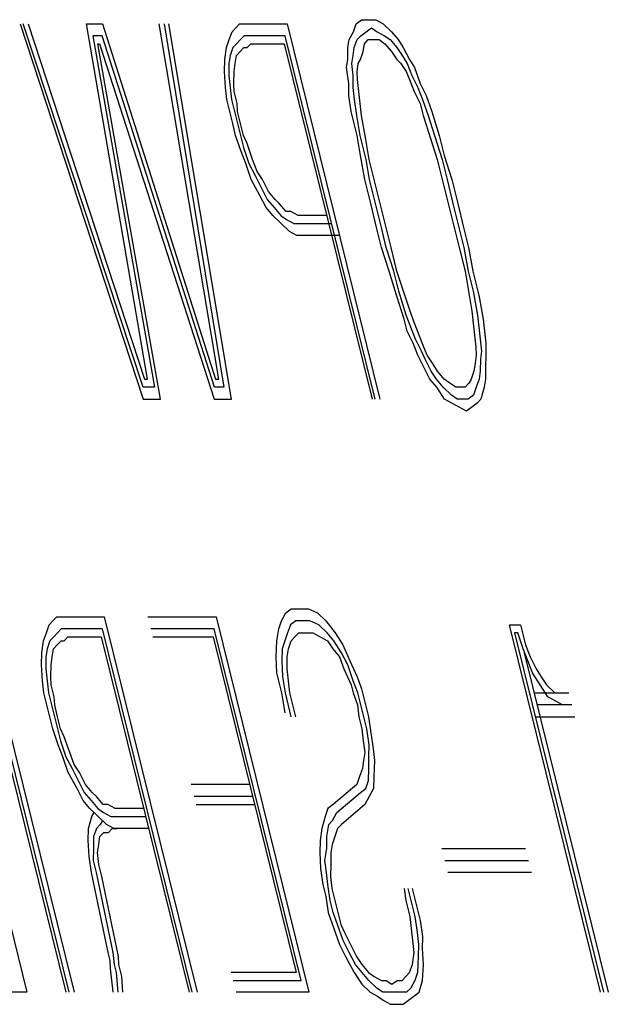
# Model space of a CAD drawing. Extents: x -169 to 2224, y 0 to 2796.
# Tile 176 of 256: x 1561.439 to 1561.583, y 418.933 to 419.174. Entities that reach past the tile are written whole.
import ezdxf

# ---------------------------------------------------------------- set-up
doc = ezdxf.new("R2010")
doc.units = 0
doc.header["$MEASUREMENT"] = 0
doc.layers.add('SPILL-BUCKET', color=1, linetype='CONTINUOUS')

msp = doc.modelspace()

# ---------------------------------------------------------------- linework, layer by layer
at = {"layer": 'SPILL-BUCKET', "color": 8, "linetype": 'Continuous'}
for p, q in [((1561.52151, 419.17274), (1561.52281, 419.17371)), ((1561.52281, 419.17371), (1561.52474, 419.17371)), ((1561.52474, 419.17371), (1561.52629, 419.17371)), ((1561.52629, 419.17371), (1561.52807, 419.17274)), ((1561.43942, 419.17274), (1561.46945, 419.08109)), ((1561.4695, 419.08401), (1561.44019, 419.17274)), ((1561.44135, 419.17274), (1561.46979, 419.08596)), ((1561.45565, 419.17274), (1561.45951, 419.17274)), ((1561.47056, 419.08596), (1561.45565, 419.17274)), ((1561.45951, 419.17274), (1561.48717, 419.08596)), ((1561.48794, 419.08596), (1561.47341, 419.17274)), ((1561.47457, 419.17274), (1561.4892, 419.08401)), ((1561.49108, 419.08109), (1561.47573, 419.17274)), ((1561.49118, 419.17079), (1561.4921, 419.17176)), ((1561.4921, 419.17176), (1561.49302, 419.17274)), ((1561.49302, 419.17274), (1561.49456, 419.17274)), ((1561.49456, 419.17274), (1561.49572, 419.17274)), ((1561.49572, 419.17274), (1561.50461, 419.17274)), ((1561.50461, 419.17274), (1561.5273, 419.08109)), ((1561.52083, 419.17079), (1561.52151, 419.17274)), ((1561.52392, 419.17079), (1561.52522, 419.17176)), ((1561.52522, 419.17176), (1561.52662, 419.17079)), ((1561.52807, 419.17274), (1561.5301, 419.17079)), ((1561.45946, 419.16981), (1561.45714, 419.16981)), ((1561.45714, 419.16981), (1561.4722, 419.08401)), ((1561.48688, 419.08401), (1561.45946, 419.16981)), ((1561.48983, 419.16689), (1561.49051, 419.16884)), ((1561.49051, 419.16884), (1561.49118, 419.17079)), ((1561.49321, 419.16884), (1561.49229, 419.16786)), ((1561.49413, 419.16981), (1561.49321, 419.16884)), ((1561.49529, 419.16981), (1561.49413, 419.16981)), ((1561.49645, 419.16981), (1561.49529, 419.16981)), ((1561.50417, 419.16981), (1561.49645, 419.16981)), ((1561.52614, 419.08109), (1561.50417, 419.16981)), ((1561.51948, 419.16689), (1561.51977, 419.16884)), ((1561.51977, 419.16884), (1561.52083, 419.17079)), ((1561.52102, 419.16689), (1561.5217, 419.16884)), ((1561.5217, 419.16884), (1561.52262, 419.16981)), ((1561.52262, 419.16981), (1561.52392, 419.17079)), ((1561.52349, 419.16786), (1561.5244, 419.16884)), ((1561.5244, 419.16884), (1561.52595, 419.16884)), ((1561.52595, 419.16884), (1561.52711, 419.16884)), ((1561.52662, 419.17079), (1561.52841, 419.16981)), ((1561.52711, 419.16884), (1561.52851, 419.16786)), ((1561.52841, 419.16981), (1561.52981, 419.16884)), ((1561.52981, 419.16884), (1561.53145, 419.16689)), ((1561.5301, 419.17079), (1561.53174, 419.16884)), ((1561.53174, 419.16884), (1561.533, 419.16689)), ((1561.4737, 419.08109), (1561.4584, 419.16786)), ((1561.4584, 419.16786), (1561.45878, 419.16786)), ((1561.45878, 419.16786), (1561.48683, 419.08109)), ((1561.4894, 419.16396), (1561.48983, 419.16689)), ((1561.49138, 419.16689), (1561.4907, 419.16494)), ((1561.49229, 419.16786), (1561.49138, 419.16689)), ((1561.49316, 419.16591), (1561.49408, 419.16689)), ((1561.49408, 419.16689), (1561.49485, 419.16689)), ((1561.49485, 419.16689), (1561.49577, 419.16786)), ((1561.49577, 419.16786), (1561.49693, 419.16786)), ((1561.49693, 419.16786), (1561.50388, 419.16786)), ((1561.50388, 419.16786), (1561.52536, 419.08109)), ((1561.51943, 419.16396), (1561.51948, 419.16689)), ((1561.52073, 419.16494), (1561.52102, 419.16689)), ((1561.5232, 419.16591), (1561.52349, 419.16786)), ((1561.52851, 419.16786), (1561.53015, 419.16591)), ((1561.53145, 419.16689), (1561.53271, 419.16494)), ((1561.533, 419.16689), (1561.53449, 419.16396)), ((1561.48935, 419.16104), (1561.4894, 419.16396)), ((1561.4907, 419.16494), (1561.49041, 419.16299)), ((1561.49196, 419.16299), (1561.49224, 419.16494)), ((1561.49224, 419.16494), (1561.49316, 419.16591)), ((1561.51914, 419.16201), (1561.51943, 419.16396)), ((1561.52044, 419.16299), (1561.52073, 419.16494)), ((1561.52199, 419.16299), (1561.52252, 419.16396)), ((1561.52252, 419.16396), (1561.5232, 419.16591)), ((1561.53015, 419.16591), (1561.5314, 419.16396)), ((1561.5314, 419.16396), (1561.53242, 419.16299)), ((1561.53271, 419.16494), (1561.53396, 419.16299)), ((1561.53449, 419.16396), (1561.53575, 419.16201)), ((1561.49041, 419.16299), (1561.49036, 419.16006)), ((1561.49166, 419.16104), (1561.49196, 419.16299)), ((1561.51972, 419.15811), (1561.51914, 419.16201)), ((1561.52078, 419.16006), (1561.52044, 419.16299)), ((1561.5217, 419.16104), (1561.52199, 419.16299)), ((1561.53242, 419.16299), (1561.53367, 419.16104)), ((1561.53396, 419.16299), (1561.53507, 419.16006)), ((1561.53575, 419.16201), (1561.5371, 419.15811)), ((1561.48954, 419.15714), (1561.48935, 419.16104)), ((1561.49036, 419.16006), (1561.4907, 419.15714)), ((1561.49162, 419.15811), (1561.49166, 419.16104)), ((1561.52073, 419.15714), (1561.52078, 419.16006)), ((1561.5218, 419.15909), (1561.5217, 419.16104)), ((1561.52213, 419.15616), (1561.5218, 419.15909)), ((1561.53367, 419.16104), (1561.53454, 419.15909)), ((1561.53454, 419.15909), (1561.53565, 419.15616)), ((1561.53507, 419.16006), (1561.53657, 419.15714)), ((1561.48988, 419.15421), (1561.48954, 419.15714)), ((1561.4907, 419.15714), (1561.49104, 419.15421)), ((1561.49171, 419.15616), (1561.49162, 419.15811)), ((1561.51967, 419.15519), (1561.51972, 419.15811)), ((1561.52107, 419.15421), (1561.52073, 419.15714)), ((1561.53657, 419.15714), (1561.53768, 419.15421)), ((1561.5371, 419.15811), (1561.5386, 419.15519)), ((1561.4906, 419.15129), (1561.48988, 419.15421)), ((1561.49104, 419.15421), (1561.49176, 419.15129)), ((1561.49244, 419.15324), (1561.49171, 419.15616)), ((1561.52025, 419.15129), (1561.51967, 419.15519)), ((1561.52165, 419.15031), (1561.52107, 419.15421)), ((1561.52247, 419.15324), (1561.52213, 419.15616)), ((1561.53565, 419.15616), (1561.53715, 419.15324)), ((1561.53768, 419.15421), (1561.53903, 419.15031)), ((1561.5386, 419.15519), (1561.53995, 419.15129)), ((1561.49253, 419.15129), (1561.49244, 419.15324)), ((1561.52281, 419.15031), (1561.52247, 419.15324)), ((1561.53715, 419.15324), (1561.53787, 419.15031)), ((1561.49133, 419.14836), (1561.4906, 419.15129)), ((1561.49176, 419.15129), (1561.49249, 419.14836)), ((1561.49326, 419.14836), (1561.49253, 419.15129)), ((1561.5217, 419.14544), (1561.52025, 419.15129)), ((1561.52247, 419.14544), (1561.52165, 419.15031)), ((1561.52387, 419.14446), (1561.52281, 419.15031)), ((1561.53787, 419.15031), (1561.53971, 419.14446)), ((1561.53903, 419.15031), (1561.54063, 419.14544)), ((1561.53995, 419.15129), (1561.54178, 419.14544)), ((1561.49205, 419.14544), (1561.49133, 419.14836)), ((1561.49249, 419.14836), (1561.49321, 419.14544)), ((1561.49398, 419.14544), (1561.49326, 419.14836)), ((1561.4934, 419.14154), (1561.49205, 419.14544)), ((1561.49321, 419.14544), (1561.49393, 419.14251)), ((1561.49485, 419.14349), (1561.49398, 419.14544)), ((1561.52252, 419.14056), (1561.5217, 419.14544)), ((1561.52392, 419.13959), (1561.52247, 419.14544)), ((1561.52469, 419.13959), (1561.52387, 419.14446)), ((1561.53971, 419.14446), (1561.5413, 419.13959)), ((1561.54063, 419.14544), (1561.54246, 419.13959)), ((1561.54178, 419.14544), (1561.54299, 419.14056)), ((1561.49393, 419.14251), (1561.49529, 419.13861)), ((1561.4962, 419.13959), (1561.49485, 419.14349)), ((1561.49451, 419.13861), (1561.4934, 419.14154)), ((1561.49731, 419.13666), (1561.4962, 419.13959)), ((1561.52358, 419.13471), (1561.52252, 419.14056)), ((1561.52474, 419.13471), (1561.52392, 419.13959)), ((1561.52614, 419.13374), (1561.52469, 419.13959)), ((1561.5413, 419.13959), (1561.54275, 419.13374)), ((1561.54246, 419.13959), (1561.54367, 419.13471)), ((1561.54299, 419.14056), (1561.54483, 419.13471)), ((1561.49586, 419.13471), (1561.49451, 419.13861)), ((1561.49529, 419.13861), (1561.49678, 419.13569)), ((1561.49678, 419.13569), (1561.49828, 419.13276)), ((1561.49857, 419.13471), (1561.49731, 419.13666)), ((1561.49799, 419.13081), (1561.49586, 419.13471)), ((1561.49828, 419.13276), (1561.49977, 419.12984)), ((1561.50006, 419.13179), (1561.49857, 419.13471)), ((1561.52503, 419.12886), (1561.52358, 419.13471)), ((1561.52619, 419.12886), (1561.52474, 419.13471)), ((1561.52735, 419.12886), (1561.52614, 419.13374)), ((1561.54275, 419.13374), (1561.54396, 419.12886)), ((1561.54367, 419.13471), (1561.54511, 419.12886)), ((1561.54483, 419.13471), (1561.54627, 419.12886)), ((1561.49949, 419.12789), (1561.49799, 419.13081)), ((1561.50171, 419.12984), (1561.50006, 419.13179)), ((1561.50113, 419.12594), (1561.49949, 419.12789)), ((1561.49977, 419.12984), (1561.50142, 419.12789)), ((1561.50142, 419.12789), (1561.50306, 419.12594)), ((1561.50272, 419.12886), (1561.50171, 419.12984)), ((1561.50436, 419.12691), (1561.50272, 419.12886)), ((1561.52648, 419.12301), (1561.52503, 419.12886)), ((1561.52763, 419.12301), (1561.52619, 419.12886)), ((1561.52879, 419.12301), (1561.52735, 419.12886)), ((1561.54396, 419.12886), (1561.54541, 419.12301)), ((1561.54511, 419.12886), (1561.54656, 419.12301)), ((1561.54627, 419.12886), (1561.54772, 419.12301)), ((1561.50315, 419.12399), (1561.50113, 419.12594)), ((1561.50306, 419.12594), (1561.50446, 419.12496)), ((1561.50552, 419.12691), (1561.50436, 419.12691)), ((1561.50731, 419.12594), (1561.50552, 419.12691)), ((1561.51426, 419.12594), (1561.50731, 419.12594)), ((1561.50518, 419.12204), (1561.50315, 419.12399)), ((1561.50446, 419.12496), (1561.50624, 419.12399)), ((1561.50624, 419.12399), (1561.50779, 419.12399)), ((1561.50779, 419.12399), (1561.51552, 419.12399)), ((1561.52768, 419.11814), (1561.52648, 419.12301)), ((1561.52884, 419.11814), (1561.52763, 419.12301)), ((1561.53, 419.11814), (1561.52879, 419.12301)), ((1561.54541, 419.12301), (1561.54661, 419.11814)), ((1561.54656, 419.12301), (1561.54777, 419.11814)), ((1561.54772, 419.12301), (1561.54893, 419.11814)), ((1561.50697, 419.12106), (1561.50518, 419.12204)), ((1561.50852, 419.12106), (1561.50697, 419.12106)), ((1561.5174, 419.12106), (1561.50852, 419.12106)), ((1561.52952, 419.11229), (1561.52768, 419.11814)), ((1561.53068, 419.11229), (1561.52884, 419.11814)), ((1561.53145, 419.11229), (1561.53, 419.11814)), ((1561.54661, 419.11814), (1561.54806, 419.11229)), ((1561.54777, 419.11814), (1561.54883, 419.11229)), ((1561.54893, 419.11814), (1561.54999, 419.11229)), ((1561.53135, 419.10644), (1561.52952, 419.11229)), ((1561.53188, 419.10741), (1561.53068, 419.11229)), ((1561.53304, 419.10741), (1561.53145, 419.11229)), ((1561.54806, 419.11229), (1561.54888, 419.10741)), ((1561.54883, 419.11229), (1561.55004, 419.10741)), ((1561.54999, 419.11229), (1561.55144, 419.10644)), ((1561.53319, 419.10059), (1561.53135, 419.10644)), ((1561.53372, 419.10156), (1561.53188, 419.10741)), ((1561.53463, 419.10254), (1561.53304, 419.10741)), ((1561.54888, 419.10741), (1561.5497, 419.10254)), ((1561.55004, 419.10741), (1561.5511, 419.10156)), ((1561.55144, 419.10644), (1561.5525, 419.10059)), ((1561.53483, 419.09864), (1561.53372, 419.10156)), ((1561.53575, 419.09961), (1561.53463, 419.10254)), ((1561.5497, 419.10254), (1561.55004, 419.09961)), ((1561.5511, 419.10156), (1561.55144, 419.09864)), ((1561.53391, 419.09766), (1561.53319, 419.10059)), ((1561.53686, 419.09669), (1561.53575, 419.09961)), ((1561.55004, 419.09961), (1561.55038, 419.09669)), ((1561.5525, 419.10059), (1561.55284, 419.09766)), ((1561.53541, 419.09474), (1561.53391, 419.09766)), ((1561.53594, 419.09571), (1561.53483, 419.09864)), ((1561.53797, 419.09376), (1561.53686, 419.09669)), ((1561.55038, 419.09669), (1561.55071, 419.09376)), ((1561.55144, 419.09864), (1561.55178, 419.09571)), ((1561.55284, 419.09766), (1561.55318, 419.09474)), ((1561.53652, 419.09181), (1561.53541, 419.09474)), ((1561.53743, 419.09279), (1561.53594, 419.09571)), ((1561.55178, 419.09571), (1561.55211, 419.09279)), ((1561.55318, 419.09474), (1561.55313, 419.09181)), ((1561.53801, 419.08889), (1561.53652, 419.09181)), ((1561.53831, 419.09084), (1561.53743, 419.09279)), ((1561.53883, 419.09181), (1561.53797, 419.09376)), ((1561.54009, 419.08986), (1561.53883, 419.09181)), ((1561.55081, 419.09181), (1561.55052, 419.08986)), ((1561.55071, 419.09376), (1561.55081, 419.09181)), ((1561.55211, 419.09279), (1561.55182, 419.09084)), ((1561.55313, 419.09181), (1561.55308, 419.08889)), ((1561.5398, 419.08791), (1561.53831, 419.09084)), ((1561.54135, 419.08791), (1561.54009, 419.08986)), ((1561.55052, 419.08986), (1561.55023, 419.08791)), ((1561.55182, 419.09084), (1561.55178, 419.08791)), ((1561.53951, 419.08596), (1561.53801, 419.08889)), ((1561.54106, 419.08596), (1561.5398, 419.08791)), ((1561.54299, 419.08596), (1561.54135, 419.08791)), ((1561.55023, 419.08791), (1561.54956, 419.08596)), ((1561.55178, 419.08791), (1561.55149, 419.08596)), ((1561.55308, 419.08889), (1561.55303, 419.08596)), ((1561.46979, 419.08596), (1561.47056, 419.08596)), ((1561.48717, 419.08596), (1561.48794, 419.08596)), ((1561.54115, 419.08401), (1561.53951, 419.08596)), ((1561.5427, 419.08401), (1561.54106, 419.08596)), ((1561.54439, 419.08499), (1561.54299, 419.08596)), ((1561.54579, 419.08401), (1561.54439, 419.08499)), ((1561.54902, 419.08499), (1561.54811, 419.08401)), ((1561.54956, 419.08596), (1561.54902, 419.08499)), ((1561.55149, 419.08596), (1561.55081, 419.08401)), ((1561.55303, 419.08596), (1561.55274, 419.08401)), ((1561.4722, 419.08401), (1561.4695, 419.08401)), ((1561.4892, 419.08401), (1561.48688, 419.08401)), ((1561.54303, 419.08109), (1561.54115, 419.08401)), ((1561.54473, 419.08206), (1561.5427, 419.08401)), ((1561.54613, 419.08109), (1561.54473, 419.08206)), ((1561.54695, 419.08401), (1561.54579, 419.08401)), ((1561.54811, 419.08401), (1561.54695, 419.08401)), ((1561.55014, 419.08206), (1561.54883, 419.08109)), ((1561.55081, 419.08401), (1561.55014, 419.08206)), ((1561.55274, 419.08401), (1561.55192, 419.08109)), ((1561.46945, 419.08109), (1561.4737, 419.08109)), ((1561.48683, 419.08109), (1561.49108, 419.08109)), ((1561.54482, 419.08011), (1561.54303, 419.08109)), ((1561.54661, 419.07914), (1561.54482, 419.08011)), ((1561.54767, 419.08109), (1561.54613, 419.08109)), ((1561.54883, 419.08109), (1561.54767, 419.08109)), ((1561.551, 419.08011), (1561.5497, 419.07914)), ((1561.55192, 419.08109), (1561.551, 419.08011)), ((1561.54839, 419.07816), (1561.54661, 419.07914)), ((1561.5497, 419.07914), (1561.54839, 419.07816)), ((1561.50431, 419.02892), (1561.50561, 419.0299)), ((1561.50561, 419.0299), (1561.50793, 419.0299)), ((1561.50793, 419.0299), (1561.50986, 419.0299)), ((1561.50986, 419.0299), (1561.51203, 419.02892)), ((1561.41841, 419.02795), (1561.4411, 418.9363)), ((1561.45066, 418.9363), (1561.42797, 419.02795)), ((1561.45143, 418.9363), (1561.42874, 419.02795)), ((1561.4299, 419.02795), (1561.45259, 418.9363)), ((1561.44651, 419.026), (1561.44743, 419.02697)), ((1561.44743, 419.02697), (1561.44835, 419.02795)), ((1561.44835, 419.02795), (1561.44989, 419.02795)), ((1561.44989, 419.02795), (1561.45105, 419.02795)), ((1561.45105, 419.02795), (1561.45993, 419.02795)), ((1561.45993, 419.02795), (1561.48262, 418.9363)), ((1561.47065, 419.02795), (1561.48726, 419.02795)), ((1561.48726, 419.02795), (1561.50995, 418.9363)), ((1561.50257, 419.02502), (1561.50324, 419.02697)), ((1561.50324, 419.02697), (1561.50431, 419.02892)), ((1561.50672, 419.02697), (1561.50542, 419.026)), ((1561.50865, 419.02697), (1561.50672, 419.02697)), ((1561.5102, 419.02697), (1561.50865, 419.02697)), ((1561.51237, 419.026), (1561.5102, 419.02697)), ((1561.51203, 419.02892), (1561.51406, 419.02697)), ((1561.51406, 419.02697), (1561.51633, 419.02405)), ((1561.44583, 419.02405), (1561.44651, 419.026)), ((1561.44945, 419.02502), (1561.44854, 419.02405)), ((1561.45061, 419.02502), (1561.44945, 419.02502)), ((1561.45177, 419.02502), (1561.45061, 419.02502)), ((1561.4595, 419.02502), (1561.45177, 419.02502)), ((1561.48146, 418.9363), (1561.4595, 419.02502)), ((1561.48683, 419.02502), (1561.47138, 419.02502)), ((1561.50807, 418.93922), (1561.48683, 419.02502)), ((1561.50213, 419.0221), (1561.50257, 419.02502)), ((1561.50542, 419.026), (1561.50474, 419.02405)), ((1561.5144, 419.02405), (1561.51237, 419.026)), ((1561.58113, 418.9363), (1561.55892, 419.026)), ((1561.55892, 419.026), (1561.56162, 419.026)), ((1561.56162, 419.026), (1561.5621, 419.02405)), ((1561.44472, 419.01917), (1561.44516, 419.0221)), ((1561.44516, 419.0221), (1561.44583, 419.02405)), ((1561.4467, 419.0221), (1561.44603, 419.02015)), ((1561.44762, 419.02307), (1561.4467, 419.0221)), ((1561.44854, 419.02405), (1561.44762, 419.02307)), ((1561.44849, 419.02112), (1561.44941, 419.0221)), ((1561.44941, 419.0221), (1561.45018, 419.0221)), ((1561.45018, 419.0221), (1561.4511, 419.02307)), ((1561.4511, 419.02307), (1561.45225, 419.02307)), ((1561.45225, 419.02307), (1561.45921, 419.02307)), ((1561.45921, 419.02307), (1561.48069, 418.9363)), ((1561.47186, 419.02307), (1561.48654, 419.02307)), ((1561.48654, 419.02307), (1561.50681, 418.94117)), ((1561.50194, 419.0182), (1561.50213, 419.0221)), ((1561.50407, 419.0221), (1561.50339, 419.02015)), ((1561.50474, 419.02405), (1561.50407, 419.0221)), ((1561.50493, 419.02015), (1561.50561, 419.0221)), ((1561.50561, 419.0221), (1561.50653, 419.02307)), ((1561.50653, 419.02307), (1561.50745, 419.02405)), ((1561.50745, 419.02405), (1561.50938, 419.02405)), ((1561.50938, 419.02405), (1561.51092, 419.02405)), ((1561.51092, 419.02405), (1561.51271, 419.02307)), ((1561.51271, 419.02307), (1561.5145, 419.0221)), ((1561.51604, 419.0221), (1561.5144, 419.02405)), ((1561.5145, 419.0221), (1561.51575, 419.02015)), ((1561.51792, 419.01917), (1561.51604, 419.0221)), ((1561.51633, 419.02405), (1561.51821, 419.02112)), ((1561.56017, 419.02405), (1561.5819, 418.9363)), ((1561.56095, 419.02405), (1561.56017, 419.02405)), ((1561.5623, 419.02015), (1561.56095, 419.02405)), ((1561.5621, 419.02405), (1561.56283, 419.02112)), ((1561.44603, 419.02015), (1561.44574, 419.0182)), ((1561.44728, 419.0182), (1561.44757, 419.02015)), ((1561.44757, 419.02015), (1561.44849, 419.02112)), ((1561.50339, 419.02015), (1561.50334, 419.01722)), ((1561.50465, 419.0182), (1561.50493, 419.02015)), ((1561.51575, 419.02015), (1561.51739, 419.0182)), ((1561.51821, 419.02112), (1561.51995, 419.01722)), ((1561.56341, 419.01722), (1561.5623, 419.02015)), ((1561.56283, 419.02112), (1561.56394, 419.0182)), ((1561.44467, 419.01625), (1561.44472, 419.01917)), ((1561.44574, 419.0182), (1561.44569, 419.01527)), ((1561.44699, 419.01625), (1561.44728, 419.0182)), ((1561.50213, 419.0143), (1561.50194, 419.0182)), ((1561.50334, 419.01722), (1561.50353, 419.01332)), ((1561.5046, 419.01527), (1561.50465, 419.0182)), ((1561.51739, 419.0182), (1561.5185, 419.01527)), ((1561.51942, 419.01625), (1561.51792, 419.01917)), ((1561.51995, 419.01722), (1561.52169, 419.01332)), ((1561.56254, 419.01917), (1561.58305, 418.9363)), ((1561.56452, 419.0143), (1561.56341, 419.01722)), ((1561.56394, 419.0182), (1561.56544, 419.01527)), ((1561.44487, 419.01235), (1561.44467, 419.01625)), ((1561.44569, 419.01527), (1561.44602, 419.01235)), ((1561.44694, 419.01332), (1561.44699, 419.01625)), ((1561.50493, 419.01235), (1561.5046, 419.01527)), ((1561.5185, 419.01527), (1561.52024, 419.01137)), ((1561.52077, 419.01235), (1561.51942, 419.01625)), ((1561.56544, 419.01527), (1561.56669, 419.01332)), ((1561.4452, 419.00942), (1561.44487, 419.01235)), ((1561.44602, 419.01235), (1561.44636, 419.00942)), ((1561.44704, 419.01137), (1561.44694, 419.01332)), ((1561.50334, 419.00942), (1561.50213, 419.0143)), ((1561.50353, 419.01332), (1561.50411, 419.00942)), ((1561.50527, 419.00942), (1561.50493, 419.01235)), ((1561.52188, 419.00942), (1561.52077, 419.01235)), ((1561.52169, 419.01332), (1561.5228, 419.0104)), ((1561.5664, 419.01137), (1561.56452, 419.0143)), ((1561.56669, 419.01332), (1561.56795, 419.01137)), ((1561.44776, 419.00845), (1561.44704, 419.01137)), ((1561.52024, 419.01137), (1561.52072, 419.00942)), ((1561.5228, 419.0104), (1561.52377, 419.0065)), ((1561.56828, 419.00845), (1561.5664, 419.01137)), ((1561.56795, 419.01137), (1561.56997, 419.00942)), ((1561.44593, 419.0065), (1561.4452, 419.00942)), ((1561.44636, 419.00942), (1561.44709, 419.0065)), ((1561.44786, 419.0065), (1561.44776, 419.00845)), ((1561.50416, 419.00455), (1561.50334, 419.00942)), ((1561.50411, 419.00942), (1561.50556, 419.00357)), ((1561.50672, 419.00357), (1561.50527, 419.00942)), ((1561.52072, 419.00942), (1561.52183, 419.0065)), ((1561.52261, 419.0065), (1561.52188, 419.00942)), ((1561.56495, 419.00942), (1561.57345, 419.00942)), ((1561.57007, 419.00747), (1561.56828, 419.00845)), ((1561.56997, 419.00942), (1561.57113, 419.00942)), ((1561.57186, 419.0065), (1561.57007, 419.00747)), ((1561.44665, 419.00357), (1561.44593, 419.0065)), ((1561.44709, 419.0065), (1561.44781, 419.00357)), ((1561.44858, 419.00357), (1561.44786, 419.0065)), ((1561.52183, 419.0065), (1561.52217, 419.00357)), ((1561.52333, 419.00357), (1561.52261, 419.0065)), ((1561.52377, 419.0065), (1561.52449, 419.00357)), ((1561.57417, 419.0065), (1561.56568, 419.0065)), ((1561.44738, 419.00065), (1561.44665, 419.00357)), ((1561.44781, 419.00357), (1561.44854, 419.00065)), ((1561.44931, 419.00065), (1561.44858, 419.00357)), ((1561.52217, 419.00357), (1561.5229, 419.00065)), ((1561.52405, 419.00065), (1561.52333, 419.00357)), ((1561.52449, 419.00357), (1561.52507, 418.99967)), ((1561.56524, 419.00357), (1561.5749, 419.00357)), ((1561.44873, 418.99675), (1561.44738, 419.00065)), ((1561.44854, 419.00065), (1561.44926, 418.99772)), ((1561.45018, 418.9987), (1561.44931, 419.00065)), ((1561.5229, 419.00065), (1561.52323, 418.99772)), ((1561.52463, 418.99675), (1561.52405, 419.00065)), ((1561.45153, 418.9948), (1561.45018, 418.9987)), ((1561.52507, 418.99967), (1561.52565, 418.99577)), ((1561.44984, 418.99382), (1561.44873, 418.99675)), ((1561.44926, 418.99772), (1561.45061, 418.99382)), ((1561.52323, 418.99772), (1561.52357, 418.9948)), ((1561.52458, 418.99382), (1561.52463, 418.99675)), ((1561.52565, 418.99577), (1561.52598, 418.99285)), ((1561.45119, 418.98992), (1561.44984, 418.99382)), ((1561.45061, 418.99382), (1561.45211, 418.9909)), ((1561.45264, 418.99187), (1561.45153, 418.9948)), ((1561.52357, 418.9948), (1561.52328, 418.99285)), ((1561.52454, 418.9909), (1561.52458, 418.99382)), ((1561.45211, 418.9909), (1561.4536, 418.98797)), ((1561.4539, 418.98992), (1561.45264, 418.99187)), ((1561.52299, 418.9909), (1561.52232, 418.98895)), ((1561.52328, 418.99285), (1561.52299, 418.9909)), ((1561.52449, 418.98797), (1561.52454, 418.9909)), ((1561.52598, 418.99285), (1561.52579, 418.98895)), ((1561.45332, 418.98602), (1561.45119, 418.98992)), ((1561.45539, 418.987), (1561.4539, 418.98992)), ((1561.52232, 418.98895), (1561.52164, 418.987)), ((1561.52579, 418.98895), (1561.52574, 418.98602)), ((1561.45481, 418.9831), (1561.45332, 418.98602)), ((1561.4536, 418.98797), (1561.4551, 418.98505)), ((1561.45703, 418.98505), (1561.45539, 418.987)), ((1561.49547, 418.987), (1561.48118, 418.987)), ((1561.52164, 418.987), (1561.51589, 418.98212)), ((1561.52251, 418.98505), (1561.52381, 418.98602)), ((1561.52381, 418.98602), (1561.52449, 418.98797)), ((1561.52574, 418.98602), (1561.52468, 418.98407)), ((1561.4551, 418.98505), (1561.45674, 418.9831)), ((1561.45805, 418.98407), (1561.45703, 418.98505)), ((1561.45969, 418.98212), (1561.45805, 418.98407)), ((1561.49619, 418.98407), (1561.4819, 418.98407)), ((1561.51676, 418.98017), (1561.52251, 418.98505)), ((1561.52468, 418.98407), (1561.52362, 418.98212)), ((1561.45645, 418.98115), (1561.45481, 418.9831)), ((1561.45848, 418.9792), (1561.45645, 418.98115)), ((1561.45674, 418.9831), (1561.45838, 418.98115)), ((1561.45838, 418.98115), (1561.45978, 418.98017)), ((1561.46085, 418.98212), (1561.45969, 418.98212)), ((1561.46263, 418.98115), (1561.46085, 418.98212)), ((1561.46959, 418.98115), (1561.46263, 418.98115)), ((1561.48238, 418.98212), (1561.49667, 418.98212)), ((1561.51459, 418.98115), (1561.51391, 418.9792)), ((1561.51589, 418.98212), (1561.51459, 418.98115)), ((1561.52362, 418.98212), (1561.51787, 418.97725)), ((1561.45612, 418.97627), (1561.45694, 418.9792)), ((1561.45694, 418.9792), (1561.45747, 418.98017)), ((1561.46051, 418.97725), (1561.45848, 418.9792)), ((1561.45978, 418.98017), (1561.46157, 418.9792)), ((1561.46157, 418.9792), (1561.46312, 418.9792)), ((1561.46312, 418.9792), (1561.47007, 418.9792)), ((1561.51391, 418.9792), (1561.51309, 418.97627)), ((1561.5157, 418.97822), (1561.51676, 418.98017)), ((1561.45607, 418.97335), (1561.45612, 418.97627)), ((1561.45805, 418.97627), (1561.45737, 418.97432)), ((1561.45896, 418.97725), (1561.45805, 418.97627)), ((1561.4595, 418.97822), (1561.45896, 418.97725)), ((1561.4623, 418.97627), (1561.46051, 418.97725)), ((1561.46099, 418.9753), (1561.46191, 418.97627)), ((1561.46191, 418.97627), (1561.46307, 418.97627)), ((1561.46384, 418.97627), (1561.4623, 418.97627)), ((1561.47079, 418.97627), (1561.46384, 418.97627)), ((1561.51309, 418.97627), (1561.51266, 418.97335)), ((1561.51435, 418.97432), (1561.51478, 418.97725)), ((1561.51478, 418.97725), (1561.5157, 418.97822)), ((1561.51695, 418.97627), (1561.51628, 418.97432)), ((1561.51787, 418.97725), (1561.51695, 418.97627)), ((1561.45737, 418.97432), (1561.45732, 418.9714)), ((1561.45863, 418.97237), (1561.45892, 418.97432)), ((1561.45892, 418.97432), (1561.45983, 418.9753)), ((1561.45983, 418.9753), (1561.46099, 418.9753)), ((1561.5143, 418.9714), (1561.51435, 418.97432)), ((1561.51628, 418.97432), (1561.5156, 418.97237)), ((1561.45626, 418.96945), (1561.45607, 418.97335)), ((1561.45732, 418.9714), (1561.45727, 418.96847)), ((1561.45834, 418.97042), (1561.45863, 418.97237)), ((1561.51266, 418.97335), (1561.51261, 418.97042)), ((1561.51386, 418.96847), (1561.5143, 418.9714)), ((1561.5156, 418.97237), (1561.51531, 418.97042)), ((1561.5424, 418.9714), (1561.56287, 418.9714)), ((1561.45684, 418.96555), (1561.45626, 418.96945)), ((1561.45867, 418.9675), (1561.45834, 418.97042)), ((1561.51261, 418.97042), (1561.5128, 418.96652)), ((1561.51531, 418.97042), (1561.51526, 418.9675)), ((1561.45727, 418.96847), (1561.458, 418.96555)), ((1561.4594, 418.96457), (1561.45867, 418.9675)), ((1561.5142, 418.96555), (1561.51386, 418.96847)), ((1561.51526, 418.9675), (1561.51522, 418.96457)), ((1561.54313, 418.96847), (1561.5636, 418.96847)), ((1561.46089, 418.94605), (1561.45684, 418.96555)), ((1561.458, 418.96555), (1561.46205, 418.94605)), ((1561.46345, 418.94507), (1561.4594, 418.96457)), ((1561.5128, 418.96652), (1561.51338, 418.96262)), ((1561.51454, 418.96262), (1561.5142, 418.96555)), ((1561.51522, 418.96457), (1561.51555, 418.96165)), ((1561.56432, 418.96555), (1561.54385, 418.96555)), ((1561.51338, 418.96262), (1561.5141, 418.9597)), ((1561.51512, 418.95872), (1561.51454, 418.96262)), ((1561.5141, 418.9597), (1561.51468, 418.9558)), ((1561.51555, 418.96165), (1561.51628, 418.95872)), ((1561.53366, 418.95872), (1561.53332, 418.96165)), ((1561.5341, 418.96165), (1561.53506, 418.95775)), ((1561.53622, 418.95775), (1561.53526, 418.96165)), ((1561.51584, 418.9558), (1561.51512, 418.95872)), ((1561.51628, 418.95872), (1561.517, 418.9558)), ((1561.53463, 418.95482), (1561.53366, 418.95872)), ((1561.53506, 418.95775), (1561.53578, 418.95482)), ((1561.53719, 418.95385), (1561.53622, 418.95775)), ((1561.51468, 418.9558), (1561.51604, 418.9519)), ((1561.51695, 418.95287), (1561.51584, 418.9558)), ((1561.517, 418.9558), (1561.51773, 418.95287)), ((1561.53496, 418.9519), (1561.53463, 418.95482)), ((1561.53578, 418.95482), (1561.53636, 418.95092)), ((1561.5183, 418.94897), (1561.51695, 418.95287)), ((1561.51773, 418.95287), (1561.5186, 418.95092)), ((1561.53776, 418.94995), (1561.53719, 418.95385)), ((1561.51604, 418.9519), (1561.51739, 418.948)), ((1561.5186, 418.95092), (1561.52009, 418.948)), ((1561.5353, 418.94897), (1561.53496, 418.9519)), ((1561.53636, 418.95092), (1561.5367, 418.948)), ((1561.53772, 418.94702), (1561.53776, 418.94995)), ((1561.51739, 418.948), (1561.51888, 418.94507)), ((1561.5198, 418.94605), (1561.5183, 418.94897)), ((1561.52009, 418.948), (1561.52159, 418.94507)), ((1561.53564, 418.94605), (1561.5353, 418.94897)), ((1561.5367, 418.948), (1561.53665, 418.94507)), ((1561.46138, 418.9441), (1561.46089, 418.94605)), ((1561.46205, 418.94605), (1561.46239, 418.94312)), ((1561.46355, 418.94312), (1561.46345, 418.94507)), ((1561.51888, 418.94507), (1561.52101, 418.94117)), ((1561.5213, 418.94312), (1561.5198, 418.94605)), ((1561.52159, 418.94507), (1561.52284, 418.94312)), ((1561.53521, 418.94312), (1561.53564, 418.94605)), ((1561.53665, 418.94507), (1561.53646, 418.94117)), ((1561.53791, 418.94312), (1561.53772, 418.94702)), ((1561.46147, 418.94215), (1561.46138, 418.9441)), ((1561.46239, 418.94312), (1561.46287, 418.94117)), ((1561.46427, 418.9402), (1561.46355, 418.94312)), ((1561.52294, 418.94117), (1561.5213, 418.94312)), ((1561.52284, 418.94312), (1561.52448, 418.94117)), ((1561.53453, 418.94117), (1561.53521, 418.94312)), ((1561.53771, 418.93922), (1561.53791, 418.94312)), ((1561.46215, 418.9363), (1561.46147, 418.94215)), ((1561.46287, 418.94117), (1561.46331, 418.9363)), ((1561.46447, 418.9363), (1561.46427, 418.9402)), ((1561.50681, 418.94117), (1561.49097, 418.94117)), ((1561.52101, 418.94117), (1561.52289, 418.93825)), ((1561.52458, 418.93922), (1561.52294, 418.94117)), ((1561.52448, 418.94117), (1561.52588, 418.9402)), ((1561.52588, 418.9402), (1561.52767, 418.93922)), ((1561.53269, 418.93922), (1561.53361, 418.9402)), ((1561.53361, 418.9402), (1561.53453, 418.94117)), ((1561.53646, 418.94117), (1561.53578, 418.93922)), ((1561.49146, 418.93922), (1561.50807, 418.93922)), ((1561.52289, 418.93825), (1561.52492, 418.9363)), ((1561.52661, 418.93727), (1561.52458, 418.93922)), ((1561.52767, 418.93922), (1561.52883, 418.93922)), ((1561.52883, 418.93922), (1561.53023, 418.93825)), ((1561.53023, 418.93825), (1561.53153, 418.93922)), ((1561.53153, 418.93922), (1561.53269, 418.93922)), ((1561.53578, 418.93922), (1561.53472, 418.93727)), ((1561.53689, 418.9363), (1561.53771, 418.93922)), ((1561.4411, 418.9363), (1561.42333, 418.9363)), ((1561.50995, 418.9363), (1561.49218, 418.9363)), ((1561.52492, 418.9363), (1561.52671, 418.93532)), ((1561.52801, 418.9363), (1561.52661, 418.93727)), ((1561.52671, 418.93532), (1561.52811, 418.93435)), ((1561.52956, 418.9363), (1561.52801, 418.9363)), ((1561.53071, 418.9363), (1561.52956, 418.9363)), ((1561.53226, 418.9363), (1561.53071, 418.9363)), ((1561.53381, 418.9363), (1561.53226, 418.9363)), ((1561.53472, 418.93727), (1561.53381, 418.9363)), ((1561.53429, 418.93435), (1561.53559, 418.93532)), ((1561.53559, 418.93532), (1561.53689, 418.9363)), ((1561.52811, 418.93435), (1561.52989, 418.93337)), ((1561.52989, 418.93337), (1561.53144, 418.93337)), ((1561.53144, 418.93337), (1561.53298, 418.93337)), ((1561.53298, 418.93337), (1561.53429, 418.93435))]:
    msp.add_line(p, q, dxfattribs=at)

doc.saveas('drawing.dxf')
